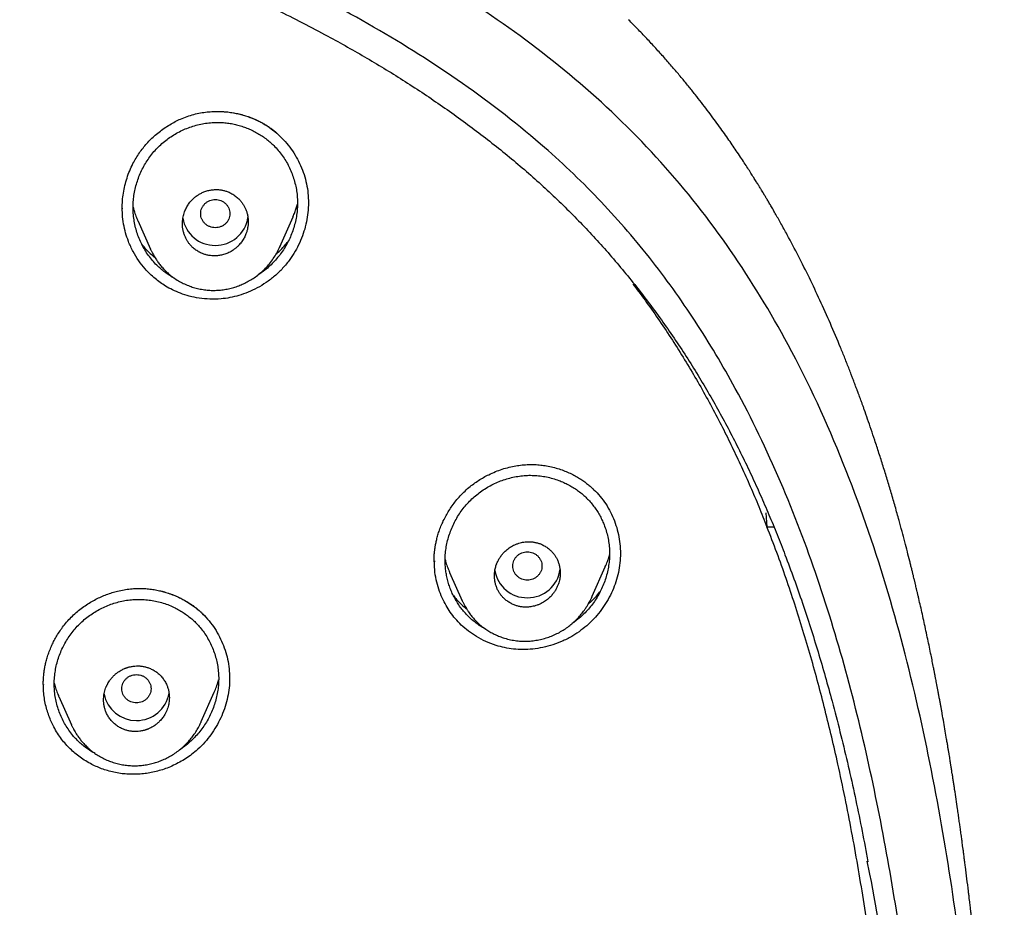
# Model space of a CAD drawing. Header units: millimetres. Extents: x 8 to 601, y 12 to 948.
# Tile 109 of 125: x 346 to 373, y 911 to 936. Entities that reach past the tile are written whole.
import ezdxf

# ---------------------------------------------------------------- set-up
doc = ezdxf.new("R2010")
doc.units = ezdxf.units.MM

msp = doc.modelspace()

# ---------------------------------------------------------------- linework, layer by layer
at = {"color": 7, "linetype": 'Continuous', "lineweight": 30}
for p, q in [((348.45, 930.548), (348.45, 930.541)), ((348.451, 930.541), (348.45, 930.529)), ((348.874, 930.205), (349.22, 929.42)), ((352.763, 929.485), (353.124, 930.304)), ((349.222, 929.42), (349.216, 929.435)), ((352.761, 929.486), (352.753, 929.468)), ((352.755, 929.467), (352.759, 929.477)), ((366.067, 922.208), (366.095, 921.819)), ((366.095, 921.819), (366.276, 921.819)), ((356.992, 920.891), (356.993, 920.865)), ((361.314, 919.92), (361.67, 920.727)), ((357.409, 920.574), (357.753, 919.794)), ((361.302, 919.893), (361.313, 919.919)), ((357.755, 919.794), (357.75, 919.805)), ((361.301, 919.894), (361.295, 919.881)), ((346.29, 917.511), (346.29, 917.502)), ((346.293, 917.51), (346.292, 917.502)), ((350.613, 916.489), (350.969, 917.297)), ((346.714, 917.179), (347.059, 916.397)), ((347.061, 916.398), (347.055, 916.41)), ((350.606, 916.474), (350.6, 916.462)), ((350.606, 916.474), (350.611, 916.486))]:
    msp.add_line(p, q, dxfattribs=at)
for centre, radius, start, end in [((350.985, 930.416), 0.89, 189.5725, 270.8036), ((351.011, 930.415), 0.889, 269.1505, 351.7763), ((359.525, 920.769), 0.89, 189.5095, 270.8043), ((359.55, 920.768), 0.888, 269.1365, 352.9535), ((348.828, 917.411), 0.891, 190.84, 270.7599), ((348.853, 917.409), 0.889, 269.161, 350.9028)]:
    msp.add_arc(centre, radius, start, end, dxfattribs=at)
for points, knots in [([(367.724, 842.606), (368.186, 843.834), (369.104, 846.279), (370.088, 850.049), (370.862, 853.83), (371.446, 857.622), (371.933, 861.808), (372.287, 866.387), (372.497, 871.352), (372.592, 876.9), (372.582, 883.029), (372.57, 889.759), (372.467, 896.508), (372.148, 903.286), (371.604, 908.942), (370.934, 913.465), (370.268, 916.863), (369.389, 920.247), (368.233, 923.591), (366.816, 926.668), (365.139, 929.432), (363.245, 931.847), (361.035, 933.992), (358.596, 935.846), (356.014, 937.444), (352.893, 939.047), (349.207, 940.568), (344.957, 941.937), (340.641, 943.02), (336.275, 943.847), (331.874, 944.416), (327.463, 944.74), (323.071, 944.867), (318.7, 944.878), (314.329, 944.865), (309.936, 944.738), (305.525, 944.416), (301.124, 943.848), (296.759, 943.02), (292.442, 941.939), (288.193, 940.568), (284.506, 939.048), (281.385, 937.445), (278.803, 935.848), (276.364, 933.992), (274.154, 931.848), (272.261, 929.432), (270.584, 926.668), (269.166, 923.592), (268.011, 920.247), (267.131, 916.863), (266.466, 913.465), (265.796, 908.942), (265.251, 903.286), (264.933, 896.508), (264.829, 889.759), (264.817, 883.029), (264.807, 876.449), (264.93, 869.996), (265.277, 863.671), (265.856, 858.212), (266.575, 853.627), (267.344, 849.914), (268.318, 846.213), (269.222, 843.812), (269.676, 842.606)], [0, 0, 0, 0, 0.01422, 0.028301, 0.042283, 0.056188, 0.070046, 0.088148, 0.106186, 0.124159, 0.148558, 0.172923, 0.197399, 0.221993, 0.24671, 0.259145, 0.27167, 0.284302, 0.297067, 0.309991, 0.320883, 0.3319, 0.342924, 0.353811, 0.364567, 0.375221, 0.391058, 0.40678, 0.422432, 0.438055, 0.453668, 0.469227, 0.484683, 0.500001, 0.515318, 0.530774, 0.546334, 0.561944, 0.577571, 0.59322, 0.608942, 0.624779, 0.635434, 0.646191, 0.657076, 0.668103, 0.679114, 0.690014, 0.702933, 0.7157, 0.728331, 0.740856, 0.753291, 0.778008, 0.802602, 0.827078, 0.851444, 0.875842, 0.898728, 0.921719, 0.944802, 0.958463, 0.9722, 0.986034, 1, 1, 1, 1]), ([(366.332, 842.728), (366.708, 843.715), (367.459, 845.689), (368.322, 848.729), (369.035, 851.799), (369.607, 854.894), (370.066, 858.003), (370.5, 861.715), (370.849, 866.034), (371.072, 870.955), (371.172, 876.1), (371.177, 881.465), (371.162, 887.054), (371.105, 892.646), (370.932, 898.243), (370.577, 903.84), (370.074, 908.492), (369.509, 912.198), (368.981, 914.964), (368.324, 917.709), (367.508, 920.417), (366.501, 923.069), (365.372, 925.421), (364.155, 927.464), (362.906, 929.211), (361.492, 930.837), (359.748, 932.485), (357.646, 934.094), (355.195, 935.625), (352.457, 937.048), (349.444, 938.344), (346.168, 939.5), (342.829, 940.466), (339.443, 941.262), (335.737, 941.953), (331.711, 942.482), (327.376, 942.809), (323.037, 942.941), (318.701, 942.955), (314.363, 942.94), (310.023, 942.807), (305.687, 942.482), (301.661, 941.953), (297.957, 941.263), (294.571, 940.467), (291.233, 939.499), (287.956, 938.343), (284.942, 937.048), (282.205, 935.625), (279.754, 934.094), (277.654, 932.484), (275.908, 930.838), (274.496, 929.211), (273.245, 927.464), (272.029, 925.42), (270.899, 923.069), (269.892, 920.417), (269.077, 917.709), (268.42, 914.965), (267.892, 912.198), (267.327, 908.493), (266.823, 903.84), (266.469, 898.244), (266.296, 892.647), (266.238, 887.054), (266.223, 881.465), (266.228, 876.175), (266.323, 871.179), (266.527, 866.482), (266.885, 861.789), (267.366, 857.69), (267.915, 854.186), (268.478, 851.272), (269.172, 848.382), (270.001, 845.519), (270.712, 843.659), (271.068, 842.728)], [0, 0, 0, 0, 0.011709, 0.0234, 0.035079, 0.046745, 0.058401, 0.070053, 0.08835, 0.106637, 0.124908, 0.145647, 0.166375, 0.187119, 0.207887, 0.228673, 0.249479, 0.259892, 0.270315, 0.28075, 0.291198, 0.301658, 0.31213, 0.319994, 0.327864, 0.335737, 0.343609, 0.354092, 0.364563, 0.37502, 0.38755, 0.400066, 0.41258, 0.425091, 0.437599, 0.45323, 0.468841, 0.484431, 0.499999, 0.515569, 0.531166, 0.546782, 0.562408, 0.574915, 0.587424, 0.599934, 0.612454, 0.624987, 0.635443, 0.645912, 0.656393, 0.664263, 0.672136, 0.680006, 0.687871, 0.698343, 0.708803, 0.71925, 0.729685, 0.740108, 0.750521, 0.771326, 0.792113, 0.81288, 0.833624, 0.854353, 0.875091, 0.892532, 0.909986, 0.927451, 0.944927, 0.955919, 0.966921, 0.977933, 0.988958, 1, 1, 1, 1]), ([(318.7, 942.135), (318.831, 942.135), (319.089, 942.135), (319.466, 942.134), (319.826, 942.133), (320.168, 942.132), (320.494, 942.131), (320.796, 942.129), (321.076, 942.127), (321.335, 942.125), (321.579, 942.123), (321.807, 942.121), (322.019, 942.119), (322.216, 942.116), (322.398, 942.114), (322.568, 942.112), (322.732, 942.109), (323.054, 942.104), (323.545, 942.095), (324.208, 942.08), (324.884, 942.062), (325.564, 942.04), (326.341, 942.01), (327.216, 941.97), (328.187, 941.915), (329.157, 941.849), (330.127, 941.772), (331.095, 941.684), (332.062, 941.584), (333.028, 941.471), (333.992, 941.347), (334.954, 941.21), (335.908, 941.061), (336.855, 940.901), (337.793, 940.729), (338.729, 940.545), (339.652, 940.352), (340.56, 940.148), (341.454, 939.935), (342.345, 939.711), (343.232, 939.474), (344.116, 939.226), (344.98, 938.97), (345.823, 938.707), (346.647, 938.437), (347.466, 938.155), (348.281, 937.86), (349.065, 937.561), (349.82, 937.26), (350.546, 936.956), (351.265, 936.641), (351.978, 936.314), (352.685, 935.974), (353.385, 935.621), (354.028, 935.282), (354.616, 934.957), (355.149, 934.651), (355.676, 934.336), (356.197, 934.011), (356.711, 933.676), (357.218, 933.331), (357.718, 932.976), (358.209, 932.611), (358.691, 932.235), (359.165, 931.848), (359.63, 931.45), (360.081, 931.043), (360.517, 930.627), (360.938, 930.204), (361.348, 929.771), (361.749, 929.325), (362.141, 928.866), (362.523, 928.394), (362.893, 927.914), (363.25, 927.424), (363.596, 926.926), (363.928, 926.419), (364.249, 925.904), (364.557, 925.382), (364.853, 924.853), (365.136, 924.318), (365.409, 923.779), (365.668, 923.238), (365.914, 922.697), (366.149, 922.154), (366.374, 921.608), (366.603, 921.023), (366.834, 920.399), (367.066, 919.736), (367.286, 919.068), (367.494, 918.397), (367.691, 917.722), (367.892, 916.994), (368.095, 916.213), (368.296, 915.378), (368.484, 914.54), (368.658, 913.699), (368.781, 913.07), (368.844, 912.721), (368.856, 912.653)], [0, 0, 0, 0, 0.006053, 0.011839, 0.017359, 0.022611, 0.027598, 0.032318, 0.036524, 0.040493, 0.044226, 0.047723, 0.050983, 0.054007, 0.056795, 0.059349, 0.061823, 0.064309, 0.074195, 0.084418, 0.094823, 0.105268, 0.115712, 0.130628, 0.145543, 0.160458, 0.175373, 0.190288, 0.205203, 0.220117, 0.235031, 0.249944, 0.264856, 0.279502, 0.294148, 0.308794, 0.323441, 0.337563, 0.351683, 0.365802, 0.379916, 0.394026, 0.408145, 0.421474, 0.434812, 0.448153, 0.461491, 0.474832, 0.486956, 0.499076, 0.511192, 0.523299, 0.535399, 0.547502, 0.559609, 0.569122, 0.578633, 0.588144, 0.597653, 0.607161, 0.616668, 0.626177, 0.635671, 0.645174, 0.654689, 0.664221, 0.673738, 0.683068, 0.692385, 0.701694, 0.711, 0.720496, 0.729991, 0.739485, 0.748982, 0.758487, 0.767999, 0.777522, 0.787039, 0.796576, 0.806098, 0.815601, 0.825091, 0.834404, 0.843714, 0.853024, 0.862334, 0.873417, 0.884504, 0.895595, 0.906688, 0.917787, 0.928892, 0.942462, 0.956031, 0.969601, 0.983171, 0.996742, 1, 1, 1, 1]), ([(371.857, 909.601), (371.854, 909.633), (371.848, 909.695), (371.838, 909.788), (371.829, 909.879), (371.819, 909.97), (371.81, 910.056), (371.802, 910.13), (371.796, 910.189), (371.792, 910.232), (371.788, 910.266), (371.785, 910.296), (371.781, 910.328), (371.777, 910.368), (371.772, 910.418), (371.765, 910.478), (371.758, 910.544), (371.75, 910.613), (371.743, 910.682), (371.733, 910.774), (371.72, 910.887), (371.707, 911.003), (371.697, 911.093), (371.689, 911.16), (371.682, 911.219), (371.676, 911.268), (371.671, 911.314), (371.666, 911.36), (371.659, 911.415), (371.651, 911.482), (371.642, 911.561), (371.632, 911.65), (371.62, 911.747), (371.585, 912.037), (371.548, 912.337), (371.508, 912.646), (371.491, 912.774), (371.476, 912.891), (371.462, 912.995), (371.45, 913.084), (371.44, 913.159), (371.432, 913.224), (371.423, 913.288), (371.413, 913.358), (371.402, 913.438), (371.389, 913.536), (371.373, 913.654), (371.353, 913.794), (371.331, 913.945), (371.304, 914.136), (371.271, 914.364), (371.239, 914.576), (371.214, 914.74), (371.197, 914.851), (371.181, 914.958), (371.165, 915.057), (371.152, 915.139), (371.142, 915.205), (371.134, 915.256), (371.127, 915.298), (371.121, 915.335), (371.114, 915.378), (371.105, 915.434), (371.094, 915.508), (371.08, 915.592), (371.065, 915.684), (371.048, 915.784), (371.03, 915.892), (371.005, 916.042), (370.972, 916.234), (370.932, 916.47), (370.898, 916.662), (370.871, 916.809), (370.853, 916.909), (370.835, 917.009), (370.816, 917.111), (370.797, 917.214), (370.778, 917.314), (370.76, 917.411), (370.744, 917.499), (370.729, 917.578), (370.716, 917.643), (370.706, 917.694), (370.699, 917.731), (370.694, 917.756), (370.69, 917.776), (370.686, 917.799), (370.68, 917.831), (370.672, 917.87), (370.663, 917.917), (370.645, 918.006), (370.619, 918.138), (370.582, 918.323), (370.54, 918.525), (370.494, 918.746), (370.446, 918.973), (370.397, 919.201), (370.347, 919.425), (370.298, 919.644), (370.258, 919.819), (370.227, 919.951), (370.207, 920.038), (370.189, 920.116), (370.172, 920.185), (370.158, 920.244), (370.147, 920.293), (370.137, 920.334), (370.128, 920.373), (370.115, 920.423), (370.099, 920.489), (370.079, 920.574), (370.055, 920.67), (370.029, 920.775), (369.99, 920.932), (369.936, 921.144), (369.866, 921.414), (369.79, 921.701), (369.702, 922.023), (369.604, 922.374), (369.496, 922.748), (369.386, 923.116), (369.275, 923.48), (369.161, 923.838), (369.052, 924.174), (368.948, 924.484), (368.851, 924.764), (368.778, 924.974), (368.726, 925.119), (368.696, 925.203), (368.666, 925.284), (368.64, 925.356), (368.618, 925.416), (368.602, 925.461), (368.59, 925.492), (368.582, 925.513), (368.575, 925.534), (368.565, 925.559), (368.553, 925.592), (368.538, 925.631), (368.519, 925.681), (368.496, 925.743), (368.468, 925.816), (368.437, 925.899), (368.395, 926.007), (368.345, 926.137), (368.286, 926.286), (368.227, 926.435), (368.167, 926.584), (368.037, 926.902), (367.833, 927.384), (367.549, 928.018), (367.258, 928.634), (366.959, 929.231), (366.725, 929.676), (366.562, 929.972), (366.479, 930.122), (366.399, 930.265), (366.323, 930.398), (366.264, 930.501), (366.219, 930.579), (366.188, 930.632), (366.158, 930.683), (366.13, 930.731), (366.103, 930.777), (366.077, 930.819), (366.054, 930.857), (366.037, 930.887), (366.025, 930.906), (366.019, 930.916), (366.014, 930.924), (366.009, 930.934), (366, 930.947), (365.99, 930.965), (365.971, 930.995), (365.943, 931.042), (365.902, 931.109), (365.853, 931.189), (365.795, 931.283), (365.728, 931.39), (365.652, 931.51), (365.567, 931.643), (365.472, 931.79), (365.366, 931.95), (365.256, 932.114), (365.141, 932.283), (365.022, 932.455), (364.895, 932.635), (364.758, 932.826), (364.613, 933.023), (364.46, 933.229), (364.298, 933.441), (364.125, 933.661), (363.941, 933.891), (363.745, 934.129), (363.536, 934.376), (363.314, 934.631), (363.081, 934.891), (362.834, 935.158), (362.575, 935.431), (362.395, 935.612), (362.304, 935.704)], [0, 0, 0, 0, 0.003272, 0.006494, 0.009675, 0.012824, 0.01595, 0.018795, 0.020653, 0.022177, 0.023369, 0.024263, 0.025345, 0.026764, 0.028522, 0.030618, 0.033049, 0.035556, 0.037966, 0.040282, 0.045359, 0.049905, 0.052563, 0.054928, 0.05699, 0.058749, 0.060216, 0.061789, 0.06367, 0.066095, 0.068893, 0.072064, 0.075605, 0.079298, 0.102954, 0.107631, 0.112286, 0.116519, 0.120217, 0.123379, 0.126005, 0.128178, 0.130392, 0.132862, 0.135681, 0.138898, 0.143343, 0.148375, 0.153892, 0.159577, 0.168803, 0.178387, 0.182321, 0.186312, 0.190293, 0.193867, 0.196973, 0.199083, 0.200904, 0.202435, 0.203676, 0.204808, 0.207037, 0.209737, 0.212756, 0.216063, 0.219656, 0.223536, 0.227703, 0.235819, 0.244277, 0.253076, 0.256589, 0.260153, 0.263768, 0.267435, 0.271154, 0.274885, 0.278296, 0.281594, 0.284415, 0.28676, 0.288628, 0.29002, 0.290723, 0.291313, 0.292162, 0.293294, 0.294707, 0.296401, 0.298378, 0.3044, 0.310698, 0.318343, 0.326356, 0.334705, 0.342996, 0.351116, 0.359066, 0.366846, 0.370207, 0.373428, 0.376296, 0.378804, 0.380952, 0.382712, 0.384125, 0.385427, 0.386964, 0.389573, 0.39267, 0.396253, 0.400124, 0.404112, 0.413438, 0.423351, 0.433851, 0.444937, 0.458848, 0.472609, 0.48622, 0.499681, 0.512991, 0.526099, 0.537129, 0.547611, 0.557546, 0.560768, 0.563929, 0.567027, 0.569822, 0.572075, 0.573787, 0.574956, 0.575548, 0.576253, 0.577222, 0.578455, 0.579952, 0.581714, 0.584129, 0.586911, 0.59006, 0.593575, 0.599166, 0.60487, 0.610558, 0.616233, 0.621892, 0.646978, 0.671769, 0.695439, 0.718986, 0.742415, 0.748581, 0.754717, 0.760525, 0.765907, 0.770864, 0.773142, 0.775317, 0.77739, 0.779361, 0.781228, 0.782993, 0.784629, 0.785886, 0.786591, 0.786994, 0.787208, 0.787578, 0.788129, 0.78886, 0.789772, 0.791913, 0.79466, 0.798014, 0.801863, 0.806287, 0.811287, 0.816862, 0.823011, 0.829736, 0.837036, 0.843921, 0.851251, 0.859026, 0.867247, 0.875913, 0.884858, 0.894233, 0.904038, 0.914275, 0.925167, 0.936509, 0.948303, 0.96055, 0.973249, 0.9864, 1, 1, 1, 1]), ([(348.744, 931.765), (348.772, 931.815), (348.826, 931.916), (348.919, 932.058), (349.018, 932.192), (349.124, 932.316), (349.235, 932.432), (349.357, 932.546), (349.491, 932.656), (349.637, 932.761), (349.785, 932.853), (349.935, 932.933), (350.097, 933.007), (350.271, 933.072), (350.456, 933.125), (350.637, 933.162), (350.813, 933.184), (350.983, 933.194), (351.147, 933.193), (351.302, 933.183), (351.457, 933.163), (351.608, 933.134), (351.756, 933.097), (351.892, 933.054), (352.017, 933.007), (352.131, 932.957), (352.236, 932.905), (352.334, 932.851), (352.426, 932.794), (352.511, 932.736), (352.579, 932.686), (352.631, 932.643), (352.668, 932.613), (352.694, 932.59), (352.712, 932.572), (352.729, 932.554), (352.739, 932.543), (352.745, 932.537)], [0, 0, 0, 0, 0.0363884, 0.0720843, 0.1071024, 0.1414489, 0.1751238, 0.2081238, 0.2468236, 0.2845362, 0.3212555, 0.35698, 0.3917133, 0.4337466, 0.4742564, 0.5132244, 0.5506813, 0.586645, 0.6211222, 0.6541136, 0.6856171, 0.7197941, 0.7520209, 0.7822958, 0.8106214, 0.8370836, 0.8617253, 0.8845485, 0.9088581, 0.9306192, 0.9498482, 0.9626174, 0.9739806, 0.9795359, 0.9856023, 0.9923894, 1, 1, 1, 1]), ([(350.848, 933.185), (350.936, 933.189), (351.111, 933.197), (351.374, 933.176), (351.633, 933.13), (351.886, 933.057), (352.13, 932.958), (352.362, 932.834), (352.579, 932.685), (352.777, 932.513), (352.956, 932.322), (353.114, 932.113), (353.249, 931.888), (353.361, 931.651), (353.449, 931.404), (353.51, 931.149), (353.544, 930.888), (353.549, 930.625), (353.528, 930.362), (353.481, 930.101), (353.408, 929.846), (353.31, 929.599), (353.19, 929.361), (353.09, 929.214), (353.04, 929.141)], [0, 0, 0, 0, 0.045303, 0.090659, 0.136052, 0.181479, 0.226953, 0.272513, 0.318032, 0.363425, 0.408778, 0.454129, 0.499486, 0.544839, 0.59018, 0.635512, 0.680846, 0.726232, 0.771707, 0.817275, 0.862912, 0.908591, 0.954288, 1, 1, 1, 1]), ([(349.889, 928.619), (349.88, 928.624), (349.828, 928.65), (349.737, 928.707), (349.616, 928.791), (349.502, 928.883), (349.387, 928.99), (349.274, 929.112), (349.165, 929.252), (349.069, 929.399), (348.984, 929.554), (348.911, 929.715), (348.851, 929.882), (348.804, 930.053), (348.771, 930.228), (348.751, 930.404), (348.745, 930.582), (348.754, 930.761), (348.777, 930.937), (348.813, 931.112), (348.862, 931.283), (348.924, 931.45), (348.998, 931.612), (349.084, 931.768), (349.181, 931.917), (349.289, 932.059), (349.408, 932.191), (349.537, 932.314), (349.675, 932.426), (349.821, 932.528), (349.975, 932.618), (350.135, 932.697), (350.301, 932.763), (350.471, 932.816), (350.644, 932.857), (350.82, 932.883), (350.987, 932.894), (351.145, 932.893), (351.292, 932.881), (351.438, 932.86), (351.582, 932.829), (351.724, 932.788), (351.863, 932.738), (351.999, 932.68), (352.13, 932.612), (352.256, 932.536), (352.377, 932.452), (352.492, 932.359), (352.608, 932.252), (352.721, 932.129), (352.83, 931.989), (352.927, 931.841), (353.012, 931.686), (353.084, 931.525), (353.144, 931.359), (353.191, 931.188), (353.225, 931.015), (353.244, 930.839), (353.25, 930.662), (353.241, 930.486), (353.219, 930.31), (353.182, 930.136), (353.133, 929.965), (353.071, 929.798), (352.997, 929.636), (352.911, 929.48), (352.814, 929.33), (352.705, 929.189), (352.587, 929.056), (352.458, 928.933), (352.319, 928.822), (352.219, 928.748), (352.164, 928.716), (352.159, 928.713)], [0, 0, 0, 0, 0.002439, 0.014939, 0.027439, 0.039944, 0.052462, 0.06748, 0.082483, 0.097483, 0.112489, 0.127504, 0.142528, 0.157563, 0.172609, 0.187667, 0.202746, 0.217823, 0.232877, 0.247918, 0.26295, 0.277975, 0.29299, 0.307995, 0.322987, 0.337969, 0.352944, 0.367927, 0.382927, 0.397946, 0.412977, 0.428014, 0.443049, 0.458076, 0.473092, 0.488097, 0.5031, 0.515603, 0.528106, 0.540613, 0.553127, 0.565648, 0.578175, 0.590706, 0.60324, 0.615778, 0.62832, 0.640872, 0.653439, 0.668514, 0.683563, 0.698598, 0.713627, 0.72865, 0.743665, 0.758669, 0.773659, 0.788634, 0.803596, 0.818561, 0.833543, 0.848547, 0.863569, 0.878603, 0.893642, 0.908675, 0.923697, 0.938704, 0.953696, 0.968679, 0.983661, 0.998648, 1, 1, 1, 1]), ([(348.45, 930.535), (348.451, 930.605), (348.454, 930.746), (348.48, 930.957), (348.521, 931.165), (348.579, 931.371), (348.651, 931.572), (348.713, 931.7), (348.744, 931.765)], [0, 0, 0, 0, 0.165875, 0.332044, 0.498544, 0.665384, 0.832546, 1, 1, 1, 1]), ([(350.998, 929.238), (351.016, 929.239), (351.054, 929.241), (351.111, 929.248), (351.168, 929.259), (351.227, 929.273), (351.285, 929.293), (351.343, 929.316), (351.401, 929.344), (351.458, 929.378), (351.517, 929.418), (351.577, 929.465), (351.643, 929.528), (351.712, 929.609), (351.778, 929.709), (351.825, 929.807), (351.859, 929.899), (351.88, 929.986), (351.894, 930.074), (351.899, 930.165), (351.895, 930.259), (351.881, 930.352), (351.858, 930.441), (351.827, 930.525), (351.788, 930.603), (351.743, 930.676), (351.693, 930.742), (351.63, 930.81), (351.551, 930.879), (351.454, 930.943), (351.356, 930.99), (351.263, 931.022), (351.191, 931.038), (351.132, 931.047), (351.087, 931.052), (351.042, 931.054), (350.978, 931.054), (350.894, 931.047), (350.788, 931.025), (350.689, 930.992), (350.598, 930.95), (350.53, 930.91), (350.477, 930.873), (350.437, 930.842), (350.399, 930.808), (350.346, 930.757), (350.283, 930.683), (350.218, 930.583), (350.173, 930.491), (350.143, 930.409), (350.123, 930.341), (350.109, 930.271), (350.1, 930.2), (350.096, 930.121), (350.1, 930.033), (350.114, 929.939), (350.137, 929.85), (350.169, 929.766), (350.207, 929.688), (350.252, 929.615), (350.302, 929.549), (350.364, 929.481), (350.443, 929.413), (350.54, 929.349), (350.637, 929.302), (350.73, 929.27), (350.817, 929.25), (350.907, 929.238), (350.967, 929.238), (350.998, 929.238)], [0, 0, 0, 0, 0.009823, 0.019895, 0.030216, 0.040788, 0.05161, 0.062685, 0.073598, 0.085303, 0.097803, 0.111095, 0.125182, 0.145999, 0.166824, 0.187656, 0.20314, 0.218716, 0.234383, 0.250143, 0.267139, 0.283737, 0.29994, 0.315749, 0.331168, 0.346202, 0.360852, 0.375124, 0.395635, 0.416257, 0.437002, 0.452655, 0.468388, 0.47629, 0.484214, 0.49216, 0.500131, 0.5178, 0.536721, 0.556899, 0.572866, 0.589544, 0.598154, 0.606942, 0.615909, 0.625055, 0.645855, 0.666666, 0.687489, 0.699969, 0.712459, 0.724958, 0.737468, 0.749988, 0.767054, 0.783703, 0.799939, 0.815765, 0.831184, 0.8462, 0.860816, 0.875038, 0.895374, 0.915888, 0.936592, 0.952259, 0.968045, 0.983957, 1, 1, 1, 1]), ([(350.998, 930.782), (350.971, 930.78), (350.919, 930.777), (350.844, 930.754), (350.774, 930.718), (350.713, 930.67), (350.663, 930.611), (350.626, 930.544), (350.603, 930.471), (350.595, 930.395), (350.603, 930.319), (350.626, 930.247), (350.663, 930.179), (350.713, 930.12), (350.774, 930.072), (350.844, 930.036), (350.919, 930.014), (350.998, 930.006), (351.076, 930.014), (351.151, 930.036), (351.221, 930.072), (351.282, 930.12), (351.332, 930.179), (351.369, 930.247), (351.392, 930.319), (351.4, 930.395), (351.392, 930.471), (351.369, 930.544), (351.332, 930.611), (351.282, 930.67), (351.221, 930.718), (351.151, 930.754), (351.076, 930.777), (351.024, 930.78), (350.998, 930.782)], [0, 0, 0, 0, 0.031244, 0.0625, 0.093756, 0.125, 0.156244, 0.1875, 0.218756, 0.25, 0.281244, 0.3125, 0.343756, 0.375, 0.406244, 0.4375, 0.468756, 0.5, 0.531244, 0.5625, 0.593756, 0.625, 0.656244, 0.6875, 0.718756, 0.75, 0.781244, 0.8125, 0.843756, 0.875, 0.906244, 0.9375, 0.968756, 1, 1, 1, 1]), ([(353.04, 929.141), (352.976, 929.058), (352.849, 928.895), (352.627, 928.685), (352.392, 928.505), (352.148, 928.358), (351.899, 928.24), (351.649, 928.152), (351.401, 928.092), (351.133, 928.055), (350.85, 928.049), (350.559, 928.076), (350.291, 928.132), (350.047, 928.209), (349.829, 928.303), (349.594, 928.431), (349.335, 928.617), (349.093, 928.854), (348.897, 929.105), (348.743, 929.356), (348.625, 929.612), (348.539, 929.867), (348.483, 930.113), (348.452, 930.359), (348.452, 930.524), (348.452, 930.601)], [0, 0, 0, 0, 0.048692, 0.095831, 0.141448, 0.185544, 0.228119, 0.269182, 0.308752, 0.346779, 0.395072, 0.440601, 0.483311, 0.523157, 0.560122, 0.594215, 0.648803, 0.708978, 0.752274, 0.798089, 0.846389, 0.884236, 0.923448, 0.96403, 1, 1, 1, 1]), ([(348.748, 930.574), (348.753, 930.554), (348.77, 930.483), (348.809, 930.366), (348.848, 930.263), (348.872, 930.211), (348.874, 930.206)], [0, 0, 0, 0, 0.155286, 0.558959, 0.954607, 1, 1, 1, 1]), ([(353.123, 930.304), (353.132, 930.325), (353.159, 930.385), (353.195, 930.483), (353.228, 930.579), (353.242, 930.636), (353.247, 930.654)], [0, 0, 0, 0, 0.184474, 0.5265472, 0.8470162, 1, 1, 1, 1]), ([(352.658, 929.283), (352.687, 929.307), (352.766, 929.376), (352.88, 929.495), (352.959, 929.594), (352.997, 929.64)], [0, 0, 0, 0, 0.228613, 0.639637, 1, 1, 1, 1]), ([(348.983, 929.561), (349.004, 929.534), (349.058, 929.464), (349.158, 929.359), (349.259, 929.26), (349.327, 929.206), (349.351, 929.187)], [0, 0, 0, 0, 0.191585, 0.508006, 0.824984, 1, 1, 1, 1]), ([(349.215, 929.434), (349.218, 929.427), (349.226, 929.411), (349.24, 929.383), (349.257, 929.352), (349.279, 929.313), (349.305, 929.265), (349.335, 929.211), (349.376, 929.144), (349.43, 929.065), (349.499, 928.974), (349.579, 928.882), (349.671, 928.791), (349.775, 928.701), (349.891, 928.615), (350.019, 928.536), (350.155, 928.467), (350.296, 928.409), (350.44, 928.362), (350.587, 928.328), (350.735, 928.304), (350.883, 928.293), (351.032, 928.293), (351.179, 928.305), (351.324, 928.328), (351.466, 928.362), (351.604, 928.405), (351.738, 928.459), (351.87, 928.523), (352.001, 928.598), (352.128, 928.685), (352.252, 928.785), (352.371, 928.898), (352.484, 929.024), (352.587, 929.163), (352.68, 929.311), (352.73, 929.416), (352.755, 929.467)], [0, 0, 0, 0, 0.007597, 0.015336, 0.023444, 0.03215, 0.045032, 0.059243, 0.074209, 0.098064, 0.123616, 0.150875, 0.179861, 0.210608, 0.243087, 0.277119, 0.311393, 0.345449, 0.379293, 0.41293, 0.446365, 0.479604, 0.512664, 0.545567, 0.578289, 0.610666, 0.642721, 0.674577, 0.707094, 0.740503, 0.774845, 0.810165, 0.846523, 0.883992, 0.922559, 0.961985, 1, 1, 1, 1]), ([(362.428, 928.46), (362.478, 928.395), (362.651, 928.172), (362.939, 927.772), (363.291, 927.261), (363.636, 926.732), (363.966, 926.195), (364.283, 925.65), (364.588, 925.098), (364.874, 924.55), (365.143, 924.006), (365.397, 923.467), (365.64, 922.923), (365.874, 922.374), (366.022, 922.004), (366.095, 921.819)], [0, 0, 0, 0, 0.032396, 0.110671, 0.193537, 0.276305, 0.359028, 0.441756, 0.524534, 0.607403, 0.685652, 0.764041, 0.842615, 0.921306, 1, 1, 1, 1]), ([(357.939, 922.898), (357.982, 922.932), (358.067, 923.001), (358.202, 923.093), (358.338, 923.176), (358.492, 923.257), (358.662, 923.333), (358.849, 923.401), (359.034, 923.453), (359.217, 923.491), (359.396, 923.516), (359.57, 923.527), (359.74, 923.527), (359.903, 923.515), (360.069, 923.491), (360.237, 923.456), (360.405, 923.408), (360.562, 923.351), (360.708, 923.288), (360.843, 923.218), (360.967, 923.145), (361.08, 923.069), (361.183, 922.992), (361.27, 922.92), (361.32, 922.873), (361.341, 922.853)], [0, 0, 0, 0, 0.0438403, 0.0869026, 0.129188, 0.1706906, 0.224787, 0.2774482, 0.3286499, 0.3783755, 0.4266185, 0.4733847, 0.5186919, 0.5625694, 0.6050592, 0.65424, 0.7014528, 0.7466894, 0.7899398, 0.8311954, 0.8704512, 0.907706, 0.9429624, 0.9762259, 1, 1, 1, 1]), ([(358.389, 919.024), (358.353, 919.044), (358.276, 919.087), (358.163, 919.164), (358.048, 919.252), (357.94, 919.349), (357.839, 919.453), (357.745, 919.564), (357.66, 919.681), (357.583, 919.804), (357.514, 919.932), (357.453, 920.065), (357.402, 920.202), (357.36, 920.341), (357.327, 920.484), (357.303, 920.629), (357.289, 920.775), (357.285, 920.932), (357.294, 921.099), (357.317, 921.274), (357.354, 921.448), (357.404, 921.618), (357.466, 921.784), (357.541, 921.946), (357.628, 922.101), (357.726, 922.25), (357.835, 922.39), (357.954, 922.522), (358.083, 922.644), (358.221, 922.756), (358.368, 922.858), (358.521, 922.948), (358.681, 923.027), (358.846, 923.094), (359.015, 923.148), (359.187, 923.189), (359.362, 923.217), (359.537, 923.232), (359.713, 923.231), (359.889, 923.217), (360.062, 923.189), (360.232, 923.148), (360.389, 923.096), (360.533, 923.037), (360.664, 922.973), (360.79, 922.901), (360.911, 922.82), (361.026, 922.731), (361.135, 922.634), (361.236, 922.53), (361.33, 922.418), (361.415, 922.301), (361.493, 922.178), (361.561, 922.05), (361.626, 921.909), (361.683, 921.754), (361.73, 921.586), (361.764, 921.415), (361.784, 921.241), (361.789, 921.066), (361.78, 920.891), (361.757, 920.716), (361.72, 920.543), (361.67, 920.373), (361.608, 920.207), (361.533, 920.046), (361.446, 919.89), (361.348, 919.741), (361.239, 919.6), (361.119, 919.468), (360.99, 919.346), (360.872, 919.248), (360.794, 919.195), (360.765, 919.176)], [0, 0, 0, 0, 0.010558, 0.023208, 0.035863, 0.048532, 0.061206, 0.073871, 0.086536, 0.099203, 0.111876, 0.124553, 0.137234, 0.149917, 0.162602, 0.175289, 0.187981, 0.200683, 0.215919, 0.231138, 0.24635, 0.26156, 0.276768, 0.291971, 0.307164, 0.322343, 0.337506, 0.352655, 0.367807, 0.382979, 0.398172, 0.413381, 0.4286, 0.443821, 0.459036, 0.47424, 0.489432, 0.504618, 0.519802, 0.534992, 0.550191, 0.565399, 0.580614, 0.593298, 0.605984, 0.618674, 0.631369, 0.644076, 0.656801, 0.669527, 0.682234, 0.694929, 0.707616, 0.720298, 0.732973, 0.748171, 0.763355, 0.778521, 0.793671, 0.808809, 0.823948, 0.839102, 0.854277, 0.869472, 0.884684, 0.899902, 0.915121, 0.930331, 0.945528, 0.960711, 0.975882, 0.991046, 1, 1, 1, 1]), ([(356.989, 920.86), (356.989, 920.865), (356.988, 920.872), (356.987, 920.886), (356.985, 920.901), (356.985, 920.919), (356.985, 920.942), (356.986, 920.973), (356.988, 921.016), (356.991, 921.072), (356.997, 921.142), (357.007, 921.224), (357.022, 921.317), (357.043, 921.422), (357.072, 921.539), (357.11, 921.666), (357.159, 921.802), (357.22, 921.948), (357.291, 922.091), (357.37, 922.231), (357.457, 922.366), (357.556, 922.502), (357.669, 922.638), (357.796, 922.772), (357.891, 922.855), (357.939, 922.898)], [0, 0, 0, 0, 0.010821, 0.020194, 0.028273, 0.03541, 0.045182, 0.058336, 0.075114, 0.100026, 0.130144, 0.165462, 0.205987, 0.251786, 0.302888, 0.359319, 0.421092, 0.48821, 0.560652, 0.625058, 0.693083, 0.764668, 0.839738, 0.918209, 1, 1, 1, 1]), ([(361.313, 922.88), (361.372, 922.823), (361.493, 922.705), (361.651, 922.503), (361.788, 922.281), (361.9, 922.046), (361.986, 921.801), (362.047, 921.547), (362.081, 921.288), (362.088, 921.027), (362.068, 920.765), (362.02, 920.506), (361.944, 920.253), (361.843, 920.008), (361.717, 919.773), (361.57, 919.551), (361.401, 919.344), (361.213, 919.155), (361.008, 918.983), (360.859, 918.887), (360.784, 918.839)], [0, 0, 0, 0, 0.05296, 0.108803, 0.164675, 0.220401, 0.276043, 0.331624, 0.387151, 0.442632, 0.498092, 0.553594, 0.609189, 0.664886, 0.72069, 0.776569, 0.832475, 0.88836, 0.944198, 1, 1, 1, 1]), ([(369.354, 906.847), (369.32, 907.167), (369.251, 907.805), (369.137, 908.761), (369.014, 909.716), (368.881, 910.668), (368.737, 911.613), (368.582, 912.549), (368.414, 913.478), (368.233, 914.404), (368.05, 915.266), (367.867, 916.063), (367.688, 916.798), (367.498, 917.53), (367.296, 918.26), (367.082, 918.983), (366.857, 919.7), (366.619, 920.41), (366.367, 921.117), (366.186, 921.585), (366.095, 921.819)], [0, 0, 0, 0, 0.062771, 0.125498, 0.18818, 0.25082, 0.313421, 0.374873, 0.436303, 0.497722, 0.559142, 0.608291, 0.657462, 0.706666, 0.755915, 0.805227, 0.853737, 0.902346, 0.951084, 1, 1, 1, 1]), ([(359.537, 919.623), (359.557, 919.624), (359.6, 919.627), (359.665, 919.637), (359.734, 919.652), (359.807, 919.674), (359.878, 919.703), (359.944, 919.736), (360.006, 919.772), (360.064, 919.813), (360.119, 919.858), (360.178, 919.914), (360.236, 919.981), (360.292, 920.059), (360.338, 920.14), (360.373, 920.218), (360.398, 920.29), (360.416, 920.356), (360.428, 920.421), (360.435, 920.485), (360.438, 920.557), (360.435, 920.638), (360.422, 920.726), (360.4, 920.812), (360.37, 920.894), (360.332, 920.972), (360.287, 921.046), (360.234, 921.114), (360.17, 921.181), (360.093, 921.246), (359.999, 921.306), (359.905, 921.351), (359.812, 921.382), (359.741, 921.397), (359.687, 921.406), (359.65, 921.409), (359.612, 921.412), (359.575, 921.413), (359.528, 921.412), (359.473, 921.408), (359.407, 921.398), (359.338, 921.383), (359.266, 921.36), (359.196, 921.332), (359.13, 921.3), (359.069, 921.263), (359.01, 921.222), (358.955, 921.177), (358.896, 921.121), (358.837, 921.053), (358.78, 920.973), (358.734, 920.891), (358.701, 920.817), (358.678, 920.752), (358.663, 920.698), (358.651, 920.644), (358.643, 920.591), (358.638, 920.539), (358.636, 920.474), (358.639, 920.397), (358.653, 920.308), (358.674, 920.222), (358.705, 920.139), (358.743, 920.061), (358.788, 919.988), (358.84, 919.92), (358.903, 919.853), (358.98, 919.789), (359.074, 919.729), (359.168, 919.684), (359.261, 919.653), (359.35, 919.633), (359.442, 919.622), (359.505, 919.623), (359.537, 919.623)], [0, 0, 0, 0, 0.010818, 0.022495, 0.03503, 0.048423, 0.062675, 0.075173, 0.087672, 0.100173, 0.112676, 0.125181, 0.142537, 0.159396, 0.175757, 0.191623, 0.203963, 0.215987, 0.227697, 0.239094, 0.25018, 0.266156, 0.28202, 0.297779, 0.313436, 0.328996, 0.344465, 0.359847, 0.375148, 0.394416, 0.414295, 0.434793, 0.450583, 0.46673, 0.473292, 0.479912, 0.486589, 0.493325, 0.500119, 0.511115, 0.52286, 0.535356, 0.548602, 0.562599, 0.575087, 0.587579, 0.600073, 0.612571, 0.625072, 0.642794, 0.659914, 0.676431, 0.692347, 0.702627, 0.712641, 0.722389, 0.731872, 0.74109, 0.750045, 0.766175, 0.782152, 0.797981, 0.813666, 0.829212, 0.844626, 0.859911, 0.875075, 0.89422, 0.914021, 0.934488, 0.950287, 0.966469, 0.98304, 1, 1, 1, 1]), ([(359.537, 921.135), (359.511, 921.133), (359.459, 921.13), (359.383, 921.107), (359.314, 921.072), (359.252, 921.024), (359.203, 920.964), (359.166, 920.897), (359.142, 920.824), (359.134, 920.749), (359.142, 920.673), (359.166, 920.6), (359.203, 920.533), (359.252, 920.474), (359.314, 920.425), (359.383, 920.39), (359.459, 920.367), (359.537, 920.36), (359.616, 920.367), (359.691, 920.39), (359.761, 920.425), (359.822, 920.474), (359.872, 920.533), (359.909, 920.6), (359.932, 920.673), (359.94, 920.749), (359.932, 920.824), (359.909, 920.897), (359.872, 920.964), (359.822, 921.024), (359.761, 921.072), (359.691, 921.107), (359.616, 921.13), (359.563, 921.133), (359.537, 921.135)], [0, 0, 0, 0, 0.031244, 0.0625, 0.093756, 0.125, 0.156244, 0.1875, 0.218756, 0.25, 0.281244, 0.3125, 0.343756, 0.375, 0.406244, 0.4375, 0.468756, 0.5, 0.531244, 0.5625, 0.593756, 0.625, 0.656244, 0.6875, 0.718756, 0.75, 0.781244, 0.8125, 0.843756, 0.875, 0.906244, 0.9375, 0.968756, 1, 1, 1, 1]), ([(361.669, 920.727), (361.67, 920.728), (361.693, 920.775), (361.729, 920.873), (361.768, 920.982), (361.783, 921.044), (361.786, 921.056)], [0, 0, 0, 0, 0.009867, 0.449732, 0.895443, 1, 1, 1, 1]), ([(360.784, 918.839), (360.695, 918.79), (360.519, 918.693), (360.241, 918.588), (359.963, 918.513), (359.688, 918.47), (359.42, 918.456), (359.162, 918.469), (358.916, 918.508), (358.661, 918.575), (358.402, 918.674), (358.148, 918.808), (357.924, 918.961), (357.73, 919.126), (357.565, 919.3), (357.426, 919.48), (357.307, 919.67), (357.201, 919.879), (357.11, 920.114), (357.04, 920.374), (356.995, 920.64), (356.993, 920.819), (356.991, 920.902)], [0, 0, 0, 0, 0.057189, 0.112885, 0.16699, 0.219411, 0.270085, 0.318996, 0.366174, 0.411625, 0.469533, 0.524392, 0.576202, 0.624984, 0.670778, 0.713649, 0.754876, 0.799425, 0.847305, 0.898502, 0.95298, 1, 1, 1, 1]), ([(357.288, 920.929), (357.291, 920.914), (357.306, 920.849), (357.344, 920.738), (357.381, 920.635), (357.406, 920.582), (357.41, 920.574)], [0, 0, 0, 0, 0.12294, 0.52983, 0.933318, 1, 1, 1, 1]), ([(346.899, 919.175), (346.94, 919.222), (347.02, 919.315), (347.153, 919.442), (347.29, 919.558), (347.432, 919.662), (347.577, 919.755), (347.725, 919.837), (347.873, 919.908), (348.022, 919.969), (348.171, 920.02), (348.329, 920.064), (348.497, 920.1), (348.674, 920.124), (348.845, 920.135), (349.011, 920.134), (349.17, 920.123), (349.323, 920.102), (349.469, 920.074), (349.613, 920.037), (349.754, 919.993), (349.892, 919.94), (350.02, 919.882), (350.137, 919.822), (350.245, 919.759), (350.342, 919.697), (350.431, 919.632), (350.511, 919.569), (350.581, 919.508), (350.632, 919.459), (350.67, 919.421), (350.695, 919.395), (350.715, 919.373), (350.725, 919.363), (350.729, 919.358)], [0, 0, 0, 0, 0.0425505, 0.084328, 0.1253261, 0.1655259, 0.2049014, 0.2434242, 0.2810666, 0.3178047, 0.3536193, 0.3884976, 0.4307669, 0.4715673, 0.5109428, 0.5490133, 0.5857932, 0.6212765, 0.6554523, 0.6883076, 0.7242223, 0.7583802, 0.7907693, 0.8213824, 0.8502162, 0.877241, 0.9018285, 0.9271215, 0.94878, 0.966831, 0.9780267, 0.9872416, 0.9945301, 1, 1, 1, 1]), ([(349.521, 920.059), (349.603, 920.036), (349.771, 919.99), (350.011, 919.887), (350.242, 919.762), (350.457, 919.613), (350.655, 919.441), (350.832, 919.248), (350.986, 919.037), (351.117, 918.81), (351.224, 918.571), (351.306, 918.322), (351.362, 918.067), (351.39, 917.806), (351.391, 917.544), (351.363, 917.283), (351.308, 917.025), (351.227, 916.772), (351.121, 916.528), (350.991, 916.294), (350.84, 916.075), (350.669, 915.87), (350.538, 915.75), (350.473, 915.691)], [0, 0, 0, 0, 0.04677, 0.094472, 0.142172, 0.189853, 0.237545, 0.285228, 0.332889, 0.380557, 0.428224, 0.475855, 0.523412, 0.570866, 0.618219, 0.665633, 0.713249, 0.761036, 0.808929, 0.856843, 0.904695, 0.952422, 1, 1, 1, 1]), ([(357.512, 919.94), (357.542, 919.903), (357.605, 919.825), (357.714, 919.713), (357.806, 919.627), (357.863, 919.584), (357.876, 919.574)], [0, 0, 0, 0, 0.269649, 0.587042, 0.905123, 1, 1, 1, 1]), ([(361.206, 919.71), (361.232, 919.733), (361.31, 919.801), (361.421, 919.918), (361.501, 920.016), (361.538, 920.062)], [0, 0, 0, 0, 0.217528, 0.635251, 1, 1, 1, 1]), ([(347.707, 915.616), (347.689, 915.625), (347.627, 915.658), (347.528, 915.722), (347.41, 915.807), (347.299, 915.901), (347.194, 916.002), (347.09, 916.118), (346.99, 916.249), (346.895, 916.396), (346.812, 916.551), (346.741, 916.711), (346.684, 916.877), (346.639, 917.047), (346.608, 917.221), (346.591, 917.396), (346.588, 917.573), (346.6, 917.75), (346.626, 917.925), (346.665, 918.098), (346.717, 918.268), (346.782, 918.433), (346.859, 918.593), (346.948, 918.747), (347.048, 918.893), (347.159, 919.032), (347.28, 919.162), (347.411, 919.281), (347.551, 919.391), (347.699, 919.489), (347.854, 919.577), (348.015, 919.652), (348.182, 919.716), (348.352, 919.766), (348.525, 919.804), (348.7, 919.828), (348.877, 919.838), (348.994, 919.833), (349.053, 919.83)], [0, 0, 0, 0, 0.010244, 0.034352, 0.058461, 0.082583, 0.10673, 0.130861, 0.159804, 0.188753, 0.217715, 0.246693, 0.275687, 0.304693, 0.333714, 0.362757, 0.391835, 0.42089, 0.44991, 0.47891, 0.5079, 0.536877, 0.565839, 0.594779, 0.623693, 0.652582, 0.681455, 0.710347, 0.739276, 0.768241, 0.797233, 0.826237, 0.855239, 0.884226, 0.91319, 0.942133, 0.971067, 1, 1, 1, 1]), ([(349.053, 919.83), (349.112, 919.825), (349.229, 919.814), (349.402, 919.781), (349.572, 919.735), (349.737, 919.676), (349.889, 919.608), (350.026, 919.534), (350.15, 919.456), (350.268, 919.37), (350.381, 919.276), (350.486, 919.174), (350.59, 919.058), (350.691, 918.927), (350.786, 918.779), (350.869, 918.625), (350.939, 918.465), (350.996, 918.299), (351.041, 918.13), (351.072, 917.957), (351.089, 917.782), (351.092, 917.607), (351.08, 917.432), (351.054, 917.257), (351.015, 917.085), (350.963, 916.916), (350.898, 916.75), (350.821, 916.59), (350.732, 916.436), (350.632, 916.289), (350.521, 916.15), (350.4, 916.02), (350.269, 915.901), (350.151, 915.806), (350.074, 915.756), (350.047, 915.738)], [0, 0, 0, 0, 0.031667, 0.063353, 0.095058, 0.126781, 0.158516, 0.184972, 0.211438, 0.237922, 0.264436, 0.290987, 0.317502, 0.349273, 0.381015, 0.412738, 0.444444, 0.476127, 0.50778, 0.539401, 0.570991, 0.60256, 0.634142, 0.665763, 0.697427, 0.72913, 0.760858, 0.792594, 0.82432, 0.856022, 0.887692, 0.919335, 0.950956, 0.982573, 1, 1, 1, 1]), ([(357.748, 919.807), (357.752, 919.797), (357.761, 919.779), (357.778, 919.746), (357.798, 919.71), (357.823, 919.665), (357.853, 919.612), (357.889, 919.551), (357.938, 919.476), (358.002, 919.388), (358.086, 919.288), (358.184, 919.188), (358.288, 919.097), (358.398, 919.016), (358.509, 918.945), (358.627, 918.882), (358.75, 918.827), (358.886, 918.778), (359.036, 918.736), (359.199, 918.706), (359.363, 918.689), (359.528, 918.687), (359.692, 918.7), (359.853, 918.726), (360.011, 918.764), (360.163, 918.815), (360.31, 918.877), (360.449, 918.949), (360.579, 919.03), (360.701, 919.119), (360.814, 919.215), (360.918, 919.318), (361.013, 919.426), (361.089, 919.526), (361.148, 919.614), (361.191, 919.685), (361.225, 919.743), (361.251, 919.789), (361.269, 919.825), (361.285, 919.855), (361.293, 919.873), (361.297, 919.881)], [0, 0, 0, 0, 0.008406, 0.017007, 0.026113, 0.036027, 0.050889, 0.06699, 0.084017, 0.111292, 0.140661, 0.172141, 0.20577, 0.234217, 0.263922, 0.294262, 0.324431, 0.354437, 0.391722, 0.428777, 0.465617, 0.502263, 0.538747, 0.575047, 0.610969, 0.646544, 0.68172, 0.716238, 0.750119, 0.783405, 0.81614, 0.84837, 0.88014, 0.911384, 0.931756, 0.950189, 0.966064, 0.976372, 0.98539, 0.993217, 1, 1, 1, 1]), ([(346.29, 917.501), (346.29, 917.507), (346.29, 917.522), (346.29, 917.552), (346.291, 917.594), (346.293, 917.649), (346.298, 917.717), (346.306, 917.798), (346.318, 917.89), (346.337, 917.995), (346.362, 918.112), (346.397, 918.24), (346.442, 918.378), (346.496, 918.515), (346.557, 918.648), (346.625, 918.777), (346.704, 918.909), (346.794, 919.043), (346.863, 919.13), (346.899, 919.175)], [0, 0, 0, 0, 0.0102232, 0.0271885, 0.0510472, 0.0818476, 0.1196107, 0.1643496, 0.2160763, 0.2748056, 0.3405567, 0.4133533, 0.493224, 0.5802004, 0.6549257, 0.7342415, 0.818171, 0.9067435, 1, 1, 1, 1]), ([(348.84, 916.217), (348.87, 916.219), (348.933, 916.223), (349.004, 916.236), (349.053, 916.249), (349.079, 916.257), (349.105, 916.265), (349.131, 916.275), (349.158, 916.285), (349.191, 916.299), (349.233, 916.319), (349.286, 916.348), (349.345, 916.387), (349.41, 916.437), (349.468, 916.491), (349.517, 916.544), (349.554, 916.59), (349.586, 916.635), (349.613, 916.678), (349.635, 916.719), (349.654, 916.757), (349.675, 916.805), (349.696, 916.864), (349.716, 916.934), (349.73, 917.004), (349.738, 917.071), (349.741, 917.147), (349.737, 917.23), (349.724, 917.32), (349.702, 917.406), (349.668, 917.498), (349.62, 917.593), (349.555, 917.686), (349.48, 917.77), (349.394, 917.842), (349.299, 917.904), (349.203, 917.95), (349.11, 917.981), (349.037, 917.998), (348.977, 918.007), (348.932, 918.011), (348.886, 918.013), (348.824, 918.013), (348.746, 918.006), (348.675, 917.993), (348.626, 917.98), (348.6, 917.973), (348.574, 917.964), (348.548, 917.955), (348.522, 917.945), (348.488, 917.93), (348.444, 917.909), (348.39, 917.879), (348.33, 917.84), (348.267, 917.791), (348.205, 917.733), (348.149, 917.67), (348.103, 917.608), (348.073, 917.561), (348.054, 917.527), (348.043, 917.507), (348.034, 917.488), (348.025, 917.47), (348.017, 917.453), (348.003, 917.419), (347.983, 917.366), (347.963, 917.295), (347.95, 917.225), (347.942, 917.158), (347.939, 917.083), (347.942, 917), (347.956, 916.909), (347.978, 916.822), (348.012, 916.73), (348.06, 916.636), (348.125, 916.543), (348.2, 916.46), (348.285, 916.387), (348.38, 916.325), (348.475, 916.28), (348.568, 916.248), (348.656, 916.228), (348.747, 916.217), (348.809, 916.217), (348.84, 916.217)], [0, 0, 0, 0, 0.016177, 0.033417, 0.038111, 0.042878, 0.047718, 0.052631, 0.057618, 0.062678, 0.071455, 0.082093, 0.094594, 0.108956, 0.125178, 0.136352, 0.146779, 0.156457, 0.165387, 0.173569, 0.181004, 0.18769, 0.201115, 0.214076, 0.226573, 0.238608, 0.250181, 0.266566, 0.282726, 0.298664, 0.314384, 0.335004, 0.355251, 0.375134, 0.394984, 0.415213, 0.435829, 0.451556, 0.46751, 0.475575, 0.483698, 0.49188, 0.50012, 0.516352, 0.533562, 0.538234, 0.542973, 0.547779, 0.552653, 0.557594, 0.562603, 0.572048, 0.583017, 0.595511, 0.609528, 0.62507, 0.640208, 0.65375, 0.665696, 0.669953, 0.673963, 0.677727, 0.681244, 0.684515, 0.687539, 0.701132, 0.714178, 0.726678, 0.738633, 0.750042, 0.766539, 0.782781, 0.798772, 0.814514, 0.835118, 0.855296, 0.875059, 0.894817, 0.914988, 0.93558, 0.951312, 0.96729, 0.983518, 1, 1, 1, 1]), ([(348.84, 917.776), (348.814, 917.774), (348.761, 917.771), (348.686, 917.748), (348.616, 917.712), (348.555, 917.664), (348.505, 917.605), (348.468, 917.538), (348.445, 917.465), (348.437, 917.389), (348.445, 917.313), (348.468, 917.241), (348.505, 917.173), (348.555, 917.114), (348.616, 917.066), (348.686, 917.03), (348.761, 917.008), (348.84, 917), (348.918, 917.008), (348.994, 917.03), (349.063, 917.066), (349.125, 917.114), (349.174, 917.173), (349.211, 917.241), (349.234, 917.313), (349.243, 917.389), (349.234, 917.465), (349.211, 917.538), (349.174, 917.605), (349.125, 917.664), (349.063, 917.712), (348.994, 917.748), (348.918, 917.771), (348.866, 917.774), (348.84, 917.776)], [0, 0, 0, 0, 0.031244, 0.0625, 0.093756, 0.125, 0.156244, 0.1875, 0.218756, 0.25, 0.281244, 0.3125, 0.343756, 0.375, 0.406244, 0.4375, 0.468756, 0.5, 0.531244, 0.5625, 0.593756, 0.625, 0.656244, 0.6875, 0.718756, 0.75, 0.781244, 0.8125, 0.843756, 0.875, 0.906244, 0.9375, 0.968756, 1, 1, 1, 1]), ([(350.473, 915.691), (350.421, 915.648), (350.317, 915.563), (350.153, 915.452), (349.984, 915.354), (349.813, 915.27), (349.639, 915.2), (349.465, 915.144), (349.291, 915.1), (349.118, 915.069), (348.947, 915.05), (348.778, 915.043), (348.614, 915.047), (348.444, 915.062), (348.27, 915.09), (348.095, 915.131), (347.928, 915.183), (347.771, 915.244), (347.612, 915.319), (347.453, 915.407), (347.296, 915.512), (347.155, 915.622), (347.025, 915.741), (346.902, 915.869), (346.786, 916.012), (346.677, 916.17), (346.583, 916.33), (346.505, 916.491), (346.441, 916.649), (346.387, 916.815), (346.342, 916.991), (346.311, 917.174), (346.292, 917.349), (346.292, 917.462), (346.291, 917.511)], [0, 0, 0, 0, 0.034802, 0.068949, 0.102453, 0.135318, 0.167551, 0.199156, 0.230144, 0.260527, 0.290322, 0.319552, 0.348152, 0.375981, 0.408393, 0.43977, 0.470146, 0.499545, 0.527987, 0.562221, 0.595023, 0.626423, 0.656449, 0.687396, 0.719617, 0.753139, 0.787985, 0.816832, 0.84655, 0.877147, 0.908637, 0.941034, 0.97436, 1, 1, 1, 1]), ([(346.591, 917.539), (346.595, 917.521), (346.611, 917.454), (346.65, 917.341), (346.687, 917.238), (346.712, 917.186), (346.715, 917.18)], [0, 0, 0, 0, 0.137676, 0.543538, 0.944235, 1, 1, 1, 1]), ([(350.969, 917.297), (350.989, 917.345), (351.03, 917.444), (351.069, 917.558), (351.086, 917.624), (351.089, 917.636)], [0, 0, 0, 0, 0.4307624, 0.8951141, 1, 1, 1, 1]), ([(347.054, 916.41), (347.058, 916.401), (347.065, 916.385), (347.081, 916.356), (347.098, 916.324), (347.119, 916.285), (347.145, 916.238), (347.176, 916.185), (347.217, 916.118), (347.271, 916.04), (347.34, 915.95), (347.42, 915.86), (347.511, 915.769), (347.614, 915.681), (347.73, 915.596), (347.857, 915.519), (347.993, 915.45), (348.133, 915.393), (348.276, 915.348), (348.421, 915.313), (348.568, 915.291), (348.716, 915.279), (348.864, 915.28), (349.01, 915.291), (349.154, 915.314), (349.295, 915.347), (349.433, 915.389), (349.567, 915.442), (349.699, 915.505), (349.83, 915.579), (349.959, 915.666), (350.084, 915.765), (350.197, 915.87), (350.297, 915.979), (350.384, 916.088), (350.464, 916.206), (350.539, 916.331), (350.581, 916.419), (350.602, 916.464)], [0, 0, 0, 0, 0.007624, 0.015385, 0.023501, 0.032193, 0.045015, 0.059146, 0.074029, 0.097752, 0.123163, 0.150272, 0.179097, 0.209671, 0.241959, 0.275775, 0.309824, 0.343637, 0.377226, 0.4106, 0.443767, 0.476738, 0.50953, 0.542168, 0.57463, 0.606752, 0.638557, 0.670173, 0.702518, 0.735844, 0.770197, 0.805632, 0.842218, 0.87238, 0.903361, 0.934969, 0.967177, 1, 1, 1, 1]), ([(370.385, 896.422), (370.308, 898.399), (370.144, 902.601), (369.583, 907.897), (369.117, 911.336), (368.865, 912.549), (368.84, 912.667)], [0, 0, 0, 0, 0.363504, 0.772645, 0.977959, 1, 1, 1, 1])]:
    msp.add_open_spline(points, degree=3, knots=knots, dxfattribs=at)

doc.saveas('drawing.dxf')
